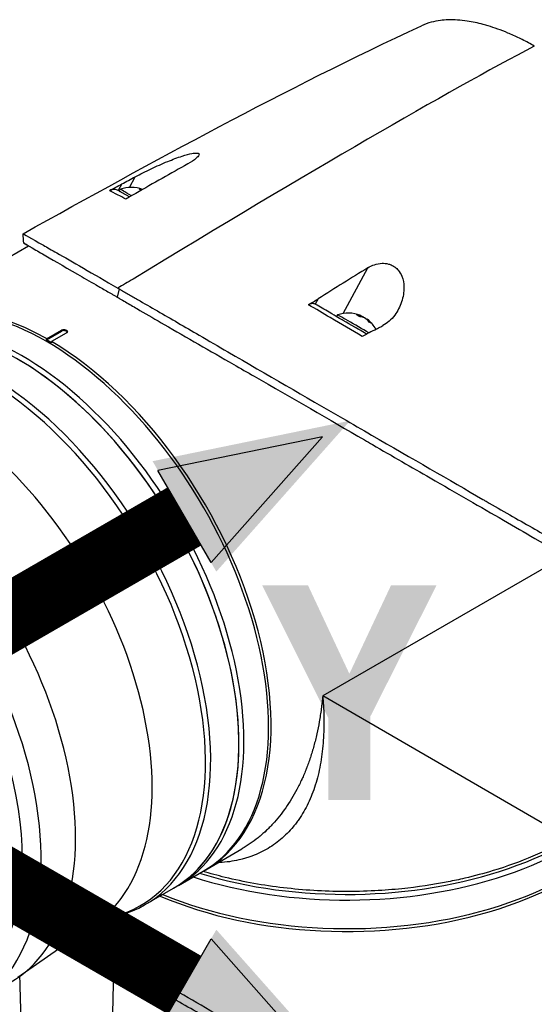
# Model space of a CAD drawing. Header units: millimetres. Extents: x 0 to 5219, y 0 to 2970.
# Tile 229 of 233: x 3314 to 3388, y 2442 to 2583. Entities that reach past the tile are written whole.
import ezdxf

# ---------------------------------------------------------------- set-up
doc = ezdxf.new("R2010")
doc.units = ezdxf.units.MM
doc.header["$LTSCALE"] = 0.2
doc.layers.add('01_Object Line', color=4, linetype='Continuous')
doc.layers.add('07_Special Line2', color=76, linetype='Continuous')
doc.layers.add('14_Mark', color=7, linetype='Continuous', true_color=0xe03c31)
doc.styles.add('Rainbow-5.0 Style', font='malgunsl.ttf')

# ---------------------------------------------------------------- blocks, each defined once
blk = doc.blocks.new('A$Cc6976730')
for p, q in [((-140.45, 1249.55), (-139.61, 1251.08)), ((-141.53, 1250.05), (-142.04, 1249.11)), ((-141.9, 1249.03), (-141.75, 1249.29)), ((-141.23, 1248.02), (-141.23, 1248.02)), ((-174.45, 1229.95), (-154.9, 1241.21)), ((-109.86, 1231.53), (-106.33, 1238.05)), ((-141.93, 1235.05), (-142.19, 1233.87)), ((-113.42, 1233.62), (-113.84, 1232.84)), ((-110.78, 1231.07), (-110.63, 1231.33)), ((-107.4, 1231.04), (-107.3, 1231.21)), ((-106.95, 1230.97), (-106.94, 1231)), ((-106.46, 1230.65), (-106.42, 1230.71)), ((-152.31, 1227.92), (-150.19, 1229.14)), ((-152.31, 1227.76), (-150.19, 1228.98)), ((-149.48, 1228.73), (-151.6, 1227.51)), ((-150.19, 1229.14), (-150.19, 1228.98)), ((-152.31, 1227.76), (-152.31, 1227.92)), ((-151.6, 1227.35), (-152.31, 1227.76)), ((-151.6, 1227.51), (-151.6, 1227.35)), ((-78.17, 1196.79), (-112.78, 1176.84)), ((-77.57, 1156.43), (-112.78, 1176.84)), ((-129.52, 1151.97), (-124.35, 1154.95)), ((-124.35, 1154.95), (-124.35, 1154.95)), ((-133.41, 1149.73), (-129.88, 1151.76)), ((-138.18, 1146.98), (-134.12, 1149.32)), ((-133.41, 1149.73), (-134.12, 1149.32)), ((-143.52, 1145.09), (-142.86, 1145.23)), ((-145.24, 1144.32), (-156.43, 1136.53)), ((-142.85, 1138.56), (-141.95, 1139.37))]:
    blk.add_line(p, q)
for centre, start, end in [((-140.22, 1245.04), 68.7315, 109.7268), ((-109.11, 1227.07), 67.8839, 109.7268), ((-109.11, 1227.07), 29.1568, 51.9128)]:
    blk.add_arc(centre, 4.52, start, end)
for centre, major_axis, ratio, start_param, end_param in [((-325.73, 1105.37), (-258.82, -170.61), 0.034017, 3.468568, 3.88946), ((-252.9, 1172.04), (171.03, 105.6), 0.038528, 0.762969, 0.822768), ((-138.76, 1247.56), (-2.99, 1.73), 0.000837, 5.191743, 6.283185), ((-140.94, 1245.46), (2.15, 3.7), 0.816496, 6.273223, 6.36942), ((-140.48, 1245.18), (2.25, 3.9), 0.57735, 0.154104, 0.326676), ((-138.91, 1247.3), (-2.99, 1.73), 0.000837, 5.840389, 6.356248), ((-325.92, 1112.27), (-256.7, -166.55), 0.068169, 3.869053, 3.869055), ((-219.41, 1154.39), (-160.92, -109.7), 0.040357, 3.906097, 3.966231), ((-152.34, 1190.75), (22.47, -38.99), 0.577941, 0, 3.141593), ((-731.12, -413.58), (-1925.71, -1882.09), 0.351223, 4.087111, 4.088237), ((-155.88, 1188.72), (22.47, -38.99), 0.577941, 0, 3.141593), ((-155.88, 1188.72), (22.47, -38.99), 0.577941, 0, 3.141593), ((-151.99, 1190.96), (-22.47, 38.99), 0.577941, 5.509411, 6.29103), ((-156.59, 1188.31), (22.47, -38.99), 0.577941, 0, 3.141593), ((-107.65, 1229.6), (-2.99, 1.73), 0.000837, 4.193659, 6.283185), ((-109.83, 1227.49), (2.15, 3.7), 0.816496, 6.199849, 6.36942), ((-109.36, 1227.22), (2.25, 3.9), 0.57735, 0.079529, 0.326676), ((-108.85, 1226.92), (2.25, 3.9), 0.57735, 0.079529, 0.326676), ((-109.29, 1227.18), (2.26, 3.9), 0.816496, 0.082003, 0.114044), ((-108.93, 1226.97), (2.26, 3.9), 0.816496, 0.082003, 0.196956), ((-109.36, 1227.22), (2.25, 3.9), 0.57735, 6.169141, 6.201607), ((-109.29, 1227.18), (2.26, 3.9), 0.816496, 5.956934, 6.20408), ((-160.64, 1185.97), (-22.47, 38.99), 0.577941, 2.950675, 6.474103), ((-107.8, 1229.34), (2.99, -1.73), 0.000837, 1.156911, 1.676064), ((-108.93, 1226.97), (2.26, 3.9), 0.816496, 5.956934, 6.20408), ((-108.08, 1226.48), (2.14, 3.71), 0.57735, 6.197375, 6.366946), ((-161.22, 1185.64), (22.36, -38.8), 0.577941, 6.092268, 9.615696), ((-149.84, 1228.78), (0.5, 0), 0.576758, 0.284055, 2.356706), ((-151.99, 1190.96), (22.47, -38.99), 0.577941, 6.275341, 8.628781), ((-156.59, 1188.31), (22.47, -38.99), 0.577941, 0, 2.345596), ((-179.98, 1174.83), (22.47, -38.99), 0.577941, 0, 3.141593), ((-184.92, 1171.99), (22.47, -38.99), 0.577941, 5.496249, 10.211715), ((-168.19, 1181.63), (21.88, -37.98), 0.577941, 0.049542, 2.107139), ((-109.39, 1173.58), (45, -0.04), 0.576758, 4.203656, 6.283185), ((-109.39, 1173.58), (45, -0.04), 0.576758, 4.203656, 6.283185), ((-109.39, 1174.39), (45, -0.04), 0.576758, 4.226856, 6.283185), ((-109.39, 1174.39), (45, -0.04), 0.576758, 4.226856, 6.283185), ((-109.39, 1169.08), (45, -0.04), 0.576758, 4.078384, 6.291054), ((-109.39, 1169.49), (45, -0.04), 0.576758, 4.089644, 6.283185), ((-119.09, 1157.59), (2, 0), 0.576758, 0.280237, 0.28025), ((2298.06, 1713.71), (2115.33, 1666.14), 0.733341, 2.575973, 2.577099), ((-121.74, 1362.55), (18.88, 309.71), 0.034121, 2.393594, 2.814486)]:
    blk.add_ellipse(centre, major_axis=major_axis, ratio=ratio, start_param=start_param, end_param=end_param)
blk.add_ellipse((-186.28, 1171.2), major_axis=(21.5, -37.31), ratio=0.577941)
for points, knots in [([(-82.49, 1269.76), (-83.04, 1270.09), (-83.62, 1270.4), (-84.21, 1270.69), (-84.75, 1270.97), (-85.32, 1271.23), (-85.89, 1271.48), (-86.01, 1271.53), (-86.13, 1271.59), (-86.26, 1271.64), (-87.27, 1272.06), (-88.21, 1272.4), (-89.1, 1272.66), (-89.33, 1272.73), (-89.56, 1272.8), (-89.79, 1272.86), (-90.58, 1273.07), (-91.35, 1273.23), (-92.09, 1273.34), (-93.05, 1273.49), (-93.96, 1273.55), (-94.82, 1273.52), (-95.2, 1273.51), (-95.57, 1273.48), (-95.93, 1273.43), (-96.39, 1273.38), (-96.82, 1273.29), (-97.24, 1273.19), (-97.74, 1273.05), (-98.21, 1272.88), (-98.65, 1272.68)], [0, 0, 0, 0, 0.0293646, 0.0293646, 0.0293646, 0.0566154, 0.0566154, 0.0566154, 0.0625, 0.0625, 0.0625, 0.1118856, 0.1118856, 0.1118856, 0.125, 0.125, 0.125, 0.1687706, 0.1687706, 0.1687706, 0.2250488, 0.2250488, 0.2250488, 0.25, 0.25, 0.25, 0.2807426, 0.2807426, 0.2807426, 0.3182021, 0.3182021, 0.3182021, 0.3182021]), ([(-139.61, 1251.08), (-138.92, 1251.45), (-138.13, 1251.84), (-136.57, 1252.58), (-135.76, 1252.94), (-134.28, 1253.55), (-133.57, 1253.82), (-132.36, 1254.21), (-131.88, 1254.34), (-131.27, 1254.45), (-131.06, 1254.48), (-130.78, 1254.47), (-130.68, 1254.46), (-130.55, 1254.41), (-130.51, 1254.38), (-130.46, 1254.29), (-130.47, 1254.23), (-130.56, 1254.02), (-130.72, 1253.86), (-131.2, 1253.46), (-131.59, 1253.2), (-132.09, 1252.92)], [-1.596737, -1.596737, -1.596737, -1.596737, -1.33399, -1.33399, -1.081083, -1.081083, -0.864266, -0.864266, -0.684891, -0.684891, -0.576042, -0.576042, -0.504751, -0.504751, -0.44002, -0.44002, -0.35801, -0.35801, -0.205711, -0.205711, -0.000001, -0.000001, -0.000001, -0.000001]), ([(-141.53, 1250.05), (-141.21, 1250.22), (-140.89, 1250.39), (-140.25, 1250.74), (-139.93, 1250.91), (-139.61, 1251.08)], [0.000001, 0.000001, 0.000001, 0.000001, 0.1240778, 0.1240778, 0.2481545, 0.2481545, 0.2481545, 0.2481545]), ([(-143.27, 1249.11), (-143, 1249.26), (-142.68, 1249.43), (-142.12, 1249.73), (-141.82, 1249.9), (-141.53, 1250.05)], [-0.2166132, -0.2166132, -0.2166132, -0.2166132, -0.1116759, -0.1116759, 0, 0, 0, 0]), ([(-142.04, 1249.11), (-142.13, 1249.16), (-142.22, 1249.2), (-142.42, 1249.26), (-142.52, 1249.27), (-142.72, 1249.27), (-142.82, 1249.26), (-143.04, 1249.22), (-143.16, 1249.18), (-143.27, 1249.11)], [0, 0, 0, 0, 0.0418122, 0.0418122, 0.0838512, 0.0838512, 0.1206552, 0.1206552, 0.1655812, 0.1655812, 0.1655812, 0.1655812]), ([(-140.97, 1247.88), (-141.38, 1248.1), (-141.73, 1248.29), (-142.05, 1248.46), (-142.58, 1248.74), (-142.99, 1248.96), (-143.29, 1249.11)], [0, 0, 0, 0, 0.371058, 0.371058, 0.371058, 1, 1, 1, 1]), ([(-140.43, 1248.19), (-140.45, 1248.2), (-140.61, 1248.29), (-140.89, 1248.45), (-141.25, 1248.66), (-141.57, 1248.84), (-141.83, 1248.99), (-141.97, 1249.07), (-142.04, 1249.11)], [0.1452833, 0.1452833, 0.1452833, 0.1452833, 0.1599465, 0.3192865, 0.4782574, 0.6370733, 0.7959248, 0.9549793, 0.9549793, 0.9549793, 0.9549793]), ([(-139.54, 1248.7), (-139.78, 1248.56), (-140.03, 1248.42), (-140.49, 1248.16), (-140.75, 1248.01), (-140.97, 1247.88)], [-0.1913085, -0.1913085, -0.1913085, -0.1913085, -0.0940503, -0.0940503, 0, 0, 0, 0]), ([(-155.68, 1242.94), (-155.68, 1242.95), (-154.52, 1242.28), (-152.22, 1240.98), (-151.58, 1240.62), (-149.77, 1239.59), (-148.5, 1238.85), (-145.57, 1237.16), (-143.93, 1236.2), (-142.12, 1235.16)], [6.864255, 6.864255, 6.864255, 6.864255, 8.314738, 8.314738, 8.772171, 8.772171, 9.455351, 9.455351, 10.137965, 10.137965, 10.137965, 10.137965]), ([(-154.91, 1241.21), (-155.15, 1241.35), (-155.33, 1241.45), (-155.81, 1241.73), (-155.37, 1241.49), (-153.57, 1240.44), (-153.26, 1240.26), (-151.7, 1239.35), (-150.01, 1238.38), (-147.04, 1236.66), (-146.16, 1236.15), (-144.73, 1235.33), (-144.24, 1235.04), (-143.48, 1234.61), (-143.23, 1234.46), (-142.84, 1234.24), (-142.71, 1234.17), (-142.52, 1234.05), (-142.45, 1234.02), (-142.35, 1233.96), (-142.32, 1233.94), (-142.25, 1233.9), (-142.22, 1233.88), (-142.19, 1233.87)], [0.273661, 0.273661, 0.273661, 0.273661, 0.3201527, 0.3201527, 0.4871586, 0.4871586, 0.516686, 0.516686, 0.6197489, 0.6197489, 0.6590143, 0.6590143, 0.678683, 0.678683, 0.6884419, 0.6884419, 0.6932923, 0.6932923, 0.6957089, 0.6957089, 0.6969153, 0.6969153, 0.6983201, 0.6983201, 0.6983201, 0.6983201]), ([(-106.33, 1238.05), (-106.04, 1238.23), (-105.72, 1238.39), (-105.03, 1238.62), (-104.67, 1238.69), (-103.99, 1238.71), (-103.68, 1238.68), (-103.19, 1238.55), (-103.01, 1238.49), (-102.69, 1238.32), (-102.55, 1238.24), (-102.25, 1238.01), (-102.11, 1237.87), (-101.75, 1237.46), (-101.58, 1237.16), (-101.26, 1236.39), (-101.16, 1235.85), (-101.14, 1234.59), (-101.26, 1233.87), (-101.73, 1232.49), (-102.06, 1231.85), (-102.96, 1230.64), (-103.54, 1230.12), (-104.16, 1229.8)], [-1.636051, -1.636051, -1.636051, -1.636051, -1.487609, -1.487609, -1.342627, -1.342627, -1.229751, -1.229751, -1.162071, -1.162071, -1.103238, -1.103238, -1.031704, -1.031704, -0.907622, -0.907622, -0.714138, -0.714138, -0.48257, -0.48257, -0.258591, -0.258591, -0.000001, -0.000001, -0.000001, -0.000001]), ([(-141.93, 1235.05), (-141.95, 1235.06), (-141.99, 1235.08), (-142.06, 1235.12), (-142.09, 1235.14), (-142.12, 1235.16)], [-0.02987732, -0.02987732, -0.02987732, -0.02987732, -0.01373724, -0.01373724, 0, 0, 0, 0]), ([(-142.19, 1233.87), (-142.17, 1233.85), (-142.13, 1233.83), (-142.06, 1233.79), (-142.03, 1233.77), (-141.94, 1233.72), (-141.87, 1233.68), (-141.68, 1233.57), (-141.55, 1233.49), (-141.15, 1233.26), (-140.89, 1233.1), (-140.07, 1232.63), (-139.52, 1232.3), (-137.82, 1231.32), (-136.65, 1230.64), (-132.27, 1228.11), (-128.9, 1226.17), (-124.54, 1223.67), (-123.56, 1223.11), (-117.15, 1219.44), (-111.81, 1216.33), (-106.43, 1213.22), (-106.04, 1213), (-102.79, 1211.12), (-100.03, 1209.52), (-93.64, 1205.84), (-90.12, 1203.82), (-85.35, 1201.07), (-83.85, 1200.2), (-80.2, 1198.05), (-78.74, 1197.14), (-78.46, 1196.96)], [0.000047, 0.000047, 0.000047, 0.000047, 0.011008, 0.011008, 0.020393, 0.020393, 0.039197, 0.039197, 0.07693, 0.07693, 0.152825, 0.152825, 0.305669, 0.305669, 0.610232, 0.610232, 1.419716, 1.419716, 1.651889, 1.651889, 2.978842, 2.978842, 3.080675, 3.080675, 3.850394, 3.850394, 4.95171, 4.95171, 5.489352, 5.489352, 6.333255, 6.333255, 6.333255, 6.333255]), ([(-141.93, 1235.05), (-141.91, 1235.04), (-141.88, 1235.02), (-141.82, 1234.99), (-141.79, 1234.97), (-141.71, 1234.92), (-141.66, 1234.89), (-141.5, 1234.8), (-141.39, 1234.74), (-141.06, 1234.55), (-140.84, 1234.42), (-140.18, 1234.04), (-139.73, 1233.78), (-138.35, 1232.99), (-137.41, 1232.44), (-134.52, 1230.78), (-132.51, 1229.61), (-129.11, 1227.64), (-127.73, 1226.83), (-120.82, 1222.82), (-115.23, 1219.59), (-108.54, 1215.73), (-107.15, 1214.93), (-100.01, 1210.81), (-94.63, 1207.71), (-89.68, 1204.83), (-89.54, 1204.75), (-87.08, 1203.33), (-84.88, 1202.08), (-81.79, 1200.33), (-80.79, 1199.77), (-78.51, 1198.44), (-77.58, 1197.87), (-77.11, 1197.59)], [0.000001, 0.000001, 0.000001, 0.000001, 0.009162, 0.009162, 0.016971, 0.016971, 0.03259, 0.03259, 0.063827, 0.063827, 0.126304, 0.126304, 0.251265, 0.251265, 0.50133, 0.50133, 1.002, 1.002, 1.335959, 1.335959, 2.67129, 2.67129, 3.030313, 3.030313, 4.543873, 4.543873, 4.592411, 4.592411, 5.347172, 5.347172, 5.723633, 5.723633, 6.247668, 6.247668, 6.247668, 6.247668]), ([(-114.81, 1232.77), (-114.59, 1232.9), (-114.33, 1233.06), (-113.89, 1233.33), (-113.65, 1233.48), (-113.42, 1233.62)], [-0.1934752, -0.1934752, -0.1934752, -0.1934752, -0.0983779, -0.0983779, 0, 0, 0, 0]), ([(-113.84, 1232.84), (-113.91, 1232.88), (-113.98, 1232.9), (-114.13, 1232.94), (-114.2, 1232.94), (-114.37, 1232.94), (-114.46, 1232.92), (-114.64, 1232.86), (-114.72, 1232.82), (-114.81, 1232.77)], [0, 0, 0, 0, 0.0382217, 0.0382217, 0.0766364, 0.0766364, 0.116027, 0.116027, 0.1530194, 0.1530194, 0.1530194, 0.1530194]), ([(-107.11, 1228.23), (-108.62, 1229.12), (-110.14, 1230.02), (-111.69, 1230.93), (-112.72, 1231.54), (-113.77, 1232.16), (-114.81, 1232.77)], [0, 0, 0, 0, 0.5977799, 0.5977799, 0.5977799, 0.9999999, 0.9999999, 0.9999999, 0.9999999]), ([(-106.47, 1228.58), (-107.59, 1229.23), (-108.73, 1229.88), (-109.87, 1230.54), (-110.17, 1230.72), (-110.84, 1231.1), (-111.85, 1231.69), (-112.52, 1232.07), (-113.18, 1232.46), (-113.84, 1232.84)], [0.0697236, 0.0697236, 0.0697236, 0.0697236, 0.5, 0.5, 0.5, 0.75, 0.75, 0.75, 1, 1, 1, 1]), ([(-105.38, 1229.16), (-105.18, 1229.27), (-104.97, 1229.37), (-104.57, 1229.58), (-104.36, 1229.69), (-104.16, 1229.8)], [-0.1686475, -0.1686475, -0.1686475, -0.1686475, -0.0843243, -0.0843243, -0.000001, -0.000001, -0.000001, -0.000001]), ([(-150.19, 1229.14), (-150.14, 1229.17), (-150.09, 1229.19), (-149.97, 1229.22), (-149.9, 1229.23), (-149.77, 1229.23), (-149.71, 1229.22), (-149.58, 1229.19), (-149.53, 1229.17), (-149.48, 1229.14), (-149.47, 1229.14), (-149.47, 1229.14), (-149.45, 1229.13), (-149.44, 1229.12), (-149.42, 1229.1), (-149.4, 1229.08), (-149.37, 1229.04), (-149.35, 1229.02), (-149.33, 1228.95), (-149.33, 1228.91), (-149.36, 1228.84), (-149.39, 1228.8), (-149.44, 1228.77), (-149.45, 1228.76), (-149.46, 1228.75), (-149.47, 1228.74), (-149.48, 1228.74), (-149.48, 1228.74), (-149.48, 1228.73)], [0, 0, 0, 0, 0.0188345, 0.0188345, 0.037669, 0.037669, 0.0565035, 0.0565035, 0.075338, 0.075338, 0.075338, 0.0783529, 0.0783529, 0.0827718, 0.0827718, 0.0915429, 0.0915429, 0.1065629, 0.1065629, 0.1255913, 0.1255913, 0.1453761, 0.1453761, 0.15038, 0.15038, 0.1535133, 0.1535133, 0.1540347, 0.1540347, 0.1540347, 0.1540347]), ([(-105.38, 1229.16), (-105.7, 1228.99), (-106.04, 1228.82), (-106.59, 1228.51), (-106.87, 1228.36), (-107.11, 1228.23)], [-0.2324123, -0.2324123, -0.2324123, -0.2324123, -0.1008984, -0.1008984, -0.0000209, -0.0000209, -0.0000209, -0.0000209]), ([(-112.78, 1176.84), (-112.77, 1176.7), (-112.74, 1176.4), (-112.7, 1175.81), (-112.64, 1174.79), (-112.6, 1173.36), (-112.62, 1171.69), (-112.71, 1170.06), (-112.87, 1168.48), (-113.11, 1166.95), (-113.43, 1165.48), (-113.96, 1163.6), (-114.81, 1161.43), (-115.81, 1159.69), (-116.58, 1158.62), (-117.13, 1157.94), (-117.85, 1157.14), (-118.79, 1156.28), (-119.79, 1155.51), (-120.86, 1154.84), (-121.99, 1154.27), (-123, 1153.87), (-123.83, 1153.61), (-124.69, 1153.37), (-125.79, 1153.15), (-126.9, 1153.02), (-127.57, 1152.98), (-127.77, 1152.98)], [-0.00005585, -0.00005585, -0.00005585, -0.00005585, 0.00051707, 0.00109, 0.00223584, 0.00452754, 0.00681923, 0.00911093, 0.01140263, 0.01369432, 0.01598602, 0.01827771, 0.0228611, 0.02744449, 0.02859034, 0.02973619, 0.03202788, 0.03431958, 0.03661127, 0.03890297, 0.04119466, 0.04348636, 0.04463221, 0.04577806, 0.04806975, 0.05036145, 0.05138219, 0.05138219, 0.05138219, 0.05138219]), ([(-112.78, 1176.84), (-112.79, 1176.69), (-112.81, 1176.53), (-112.82, 1176.37), (-112.84, 1176.21), (-112.86, 1176.05), (-112.87, 1175.9), (-112.91, 1175.58), (-112.95, 1175.27), (-112.99, 1174.96), (-113.03, 1174.66), (-113.07, 1174.35), (-113.12, 1174.05), (-113.16, 1173.74), (-113.21, 1173.44), (-113.27, 1173.14), (-113.37, 1172.54), (-113.49, 1171.95), (-113.62, 1171.38), (-113.75, 1170.8), (-113.9, 1170.23), (-114.05, 1169.67), (-114.2, 1169.11), (-114.37, 1168.56), (-114.55, 1168.02), (-114.55, 1168.01), (-114.55, 1168.01), (-114.55, 1168.01), (-114.73, 1167.47), (-114.92, 1166.94), (-115.12, 1166.43), (-115.12, 1166.42), (-115.12, 1166.42), (-115.13, 1166.42), (-115.23, 1166.16), (-115.33, 1165.9), (-115.44, 1165.65), (-115.44, 1165.65), (-115.44, 1165.65), (-115.44, 1165.64), (-115.55, 1165.39), (-115.65, 1165.15), (-115.76, 1164.9), (-115.77, 1164.9), (-115.77, 1164.9), (-115.77, 1164.89), (-115.99, 1164.4), (-116.23, 1163.93), (-116.47, 1163.46), (-116.47, 1163.46), (-116.47, 1163.46), (-116.48, 1163.45), (-116.72, 1162.99), (-116.98, 1162.54), (-117.24, 1162.11), (-117.24, 1162.1), (-117.24, 1162.1), (-117.25, 1162.1), (-117.51, 1161.66), (-117.79, 1161.24), (-118.07, 1160.83), (-118.07, 1160.83), (-118.08, 1160.82), (-118.08, 1160.82), (-118.37, 1160.41), (-118.66, 1160.01), (-118.97, 1159.62), (-119.28, 1159.24), (-119.59, 1158.88), (-119.92, 1158.52), (-119.92, 1158.52), (-119.92, 1158.52), (-119.93, 1158.51), (-120.09, 1158.33), (-120.26, 1158.16), (-120.43, 1157.99), (-120.6, 1157.82), (-120.77, 1157.65), (-120.94, 1157.49), (-120.94, 1157.49), (-120.94, 1157.49), (-120.95, 1157.48), (-121.12, 1157.32), (-121.29, 1157.16), (-121.47, 1157.01), (-121.47, 1157.01), (-121.48, 1157), (-121.48, 1157), (-121.65, 1156.85), (-121.83, 1156.7), (-122.01, 1156.55), (-122.02, 1156.55), (-122.02, 1156.55), (-122.02, 1156.55), (-122.39, 1156.25), (-122.76, 1155.97), (-123.14, 1155.71), (-123.52, 1155.45), (-123.91, 1155.2), (-124.3, 1154.98), (-124.31, 1154.97), (-124.31, 1154.97), (-124.31, 1154.97), (-124.33, 1154.96), (-124.34, 1154.95), (-124.35, 1154.95)], [-0.00005797, -0.00005797, -0.00005797, -0.00005797, 0.00049405, 0.00049405, 0.00049405, 0.00104607, 0.00104607, 0.00104607, 0.0021501, 0.0021501, 0.0021501, 0.00325414, 0.00325414, 0.00325414, 0.00435817, 0.00435817, 0.00435817, 0.00656624, 0.00656624, 0.00656624, 0.00877431, 0.00877431, 0.00877431, 0.01098238, 0.01098238, 0.01098238, 0.01099361, 0.01099361, 0.01099361, 0.01319044, 0.01319044, 0.01319044, 0.01320357, 0.01320357, 0.01320357, 0.01429448, 0.01429448, 0.01429448, 0.01430847, 0.01430847, 0.01430847, 0.01539851, 0.01539851, 0.01539851, 0.01541335, 0.01541335, 0.01541335, 0.01760658, 0.01760658, 0.01760658, 0.01762291, 0.01762291, 0.01762291, 0.01981465, 0.01981465, 0.01981465, 0.01983223, 0.01983223, 0.01983223, 0.02202272, 0.02202272, 0.02202272, 0.02204132, 0.02204132, 0.02204132, 0.02425053, 0.02425053, 0.02425053, 0.02643885, 0.02643885, 0.02643885, 0.02645881, 0.02645881, 0.02645881, 0.02756281, 0.02756281, 0.02756281, 0.02864692, 0.02864692, 0.02864692, 0.02866725, 0.02866725, 0.02866725, 0.02975095, 0.02975095, 0.02975095, 0.02977133, 0.02977133, 0.02977133, 0.03085499, 0.03085499, 0.03085499, 0.03087541, 0.03087541, 0.03087541, 0.03308346, 0.03308346, 0.03308346, 0.03527112, 0.03527112, 0.03527112, 0.03529119, 0.03529119, 0.03529119, 0.03536431, 0.03536431, 0.03536431, 0.03536431]), ([(-77.57, 1156.43), (-77.58, 1156.42), (-77.59, 1156.42), (-79.19, 1155.5), (-80.89, 1154.66), (-84.5, 1153.12), (-86.4, 1152.44), (-89.71, 1151.43), (-91.06, 1151.07), (-93.24, 1150.56), (-94.03, 1150.39), (-97, 1149.81), (-99.2, 1149.48), (-102.72, 1149.12), (-104.01, 1149.02), (-106.76, 1148.88), (-108.22, 1148.84), (-111.14, 1148.85), (-112.6, 1148.9), (-115.51, 1149.08), (-116.95, 1149.21), (-119.82, 1149.55), (-121.23, 1149.76), (-124.02, 1150.25), (-125.4, 1150.54), (-127.83, 1151.13), (-128.9, 1151.42), (-129.94, 1151.73)], [-0.005485, -0.005485, -0.005485, -0.005485, 0, 0, 0.672232, 0.672232, 1.344501, 1.344501, 1.792512, 1.792512, 2.048534, 2.048534, 2.731437, 2.731437, 3.121573, 3.121573, 3.559727, 3.559727, 3.997928, 3.997928, 4.436084, 4.436084, 4.874274, 4.874274, 5.31242, 5.31242, 5.66525, 5.66525, 5.66525, 5.66525]), ([(-145.24, 1144.32), (-145.13, 1144.4), (-145, 1144.48), (-144.74, 1144.63), (-144.61, 1144.7), (-144.35, 1144.82), (-144.22, 1144.87), (-143.98, 1144.96), (-143.87, 1145), (-143.67, 1145.06), (-143.59, 1145.08), (-143.52, 1145.09)], [3.8779616, 3.8779616, 3.8779616, 3.8779616, 3.9260536, 3.9260536, 3.9741455, 3.9741455, 4.0222374, 4.0222374, 4.0703293, 4.0703293, 4.1184213, 4.1184213, 4.1184213, 4.1184213]), ([(-141.95, 1139.37), (-141.98, 1139.38), (-142.01, 1139.4), (-142.08, 1139.44), (-142.11, 1139.46), (-142.2, 1139.52), (-142.27, 1139.55), (-142.46, 1139.67), (-142.58, 1139.74), (-142.96, 1139.96), (-143.21, 1140.11), (-143.94, 1140.54), (-144.42, 1140.82), (-145.81, 1141.62), (-146.67, 1142.12), (-147.52, 1142.61), (-147.57, 1142.64), (-147.62, 1142.66)], [0.0000473, 0.0000473, 0.0000473, 0.0000473, 0.0110084, 0.0110084, 0.0203933, 0.0203933, 0.039197, 0.039197, 0.0769304, 0.0769304, 0.152825, 0.152825, 0.3056694, 0.3056694, 0.6102316, 0.6102316, 0.62933, 0.62933, 0.62933, 0.62933]), ([(-142.85, 1138.56), (-142.87, 1138.57), (-142.9, 1138.58), (-142.95, 1138.62), (-142.98, 1138.63), (-143.06, 1138.68), (-143.11, 1138.71), (-143.27, 1138.8), (-143.37, 1138.86), (-143.69, 1139.04), (-143.89, 1139.16), (-144.5, 1139.51), (-144.9, 1139.74), (-146.06, 1140.41), (-146.8, 1140.83), (-147.91, 1141.47), (-148.31, 1141.7), (-148.69, 1141.92)], [0.000001, 0.000001, 0.000001, 0.000001, 0.0091616, 0.0091616, 0.0169709, 0.0169709, 0.0325896, 0.0325896, 0.0638273, 0.0638273, 0.1263043, 0.1263043, 0.2512646, 0.2512646, 0.5013302, 0.5013302, 0.6489899, 0.6489899, 0.6489899, 0.6489899]), ([(-77.92, 1102.34), (-77.94, 1102.35), (-78, 1102.38), (-78.14, 1102.46), (-78.19, 1102.49), (-78.36, 1102.58), (-78.47, 1102.64), (-78.81, 1102.82), (-79.04, 1102.95), (-79.73, 1103.33), (-80.2, 1103.59), (-81.63, 1104.4), (-82.62, 1104.97), (-85.69, 1106.74), (-87.89, 1108.03), (-95.73, 1112.6), (-101.3, 1115.83), (-111.46, 1121.73), (-116.8, 1124.8), (-123.16, 1128.5), (-124.14, 1129.07), (-128.52, 1131.62), (-131.91, 1133.57), (-136.32, 1136.12), (-137.51, 1136.81), (-139.23, 1137.8), (-139.8, 1138.13), (-140.62, 1138.61), (-140.89, 1138.76), (-141.3, 1138.99), (-141.43, 1139.07), (-141.63, 1139.18), (-141.69, 1139.22), (-141.79, 1139.28), (-141.82, 1139.29), (-141.89, 1139.33), (-141.92, 1139.35), (-141.95, 1139.37)], [0.0003975, 0.0003975, 0.0003975, 0.0003975, 0.0037334, 0.0037334, 0.0059736, 0.0059736, 0.0104554, 0.0104554, 0.0194241, 0.0194241, 0.0373842, 0.0373842, 0.0734232, 0.0734232, 0.1463793, 0.1463793, 0.3201527, 0.3201527, 0.4871586, 0.4871586, 0.516686, 0.516686, 0.6197489, 0.6197489, 0.6590143, 0.6590143, 0.678683, 0.678683, 0.6884419, 0.6884419, 0.6932923, 0.6932923, 0.6957089, 0.6957089, 0.6969153, 0.6969153, 0.6983201, 0.6983201, 0.6983201, 0.6983201]), ([(-142.85, 1138.56), (-142.82, 1138.54), (-142.79, 1138.52), (-142.72, 1138.48), (-142.69, 1138.46), (-142.65, 1138.44)], [-0.02987732, -0.02987732, -0.02987732, -0.02987732, -0.01373724, -0.01373724, 0, 0, 0, 0]), ([(-62.9, 1092.26), (-62.9, 1092.25), (-63.24, 1092.43), (-64.04, 1092.89), (-64.86, 1093.4), (-68, 1095.26), (-69.9, 1096.35), (-74.1, 1098.79), (-75.83, 1099.84), (-77.87, 1100.98), (-79.23, 1101.7), (-82.68, 1103.71), (-84.2, 1104.62), (-89.78, 1107.91), (-93.39, 1109.97), (-97.48, 1112.34), (-98.96, 1113.2), (-103.34, 1115.73), (-106.34, 1117.47), (-115.61, 1122.83), (-121.25, 1126.1), (-127.54, 1129.72), (-129.01, 1130.56), (-132.63, 1132.64), (-134.78, 1133.88), (-138.89, 1136.26), (-140.84, 1137.4), (-142.65, 1138.44)], [1.917495, 1.917495, 1.917495, 1.917495, 2.453917, 2.453917, 3.119268, 3.119268, 3.710855, 3.710855, 4.236876, 4.236876, 4.642605, 4.642605, 4.934699, 4.934699, 5.667174, 5.667174, 6.066186, 6.066186, 6.818123, 6.818123, 8.314738, 8.314738, 8.772171, 8.772171, 9.455351, 9.455351, 10.137965, 10.137965, 10.137965, 10.137965]), ([(-153.64, 1082.03), (-155.2, 1099.88), (-155.7, 1117.63), (-156.1, 1135.78), (-156.11, 1136.26), (-156.12, 1136.75)], [0, 0, 0, 0, 6.09063, 6.09063, 6.25757, 6.25757, 6.25757, 6.25757])]:
    blk.add_open_spline(points, degree=3, knots=knots)
for points in [[(-155.68, 1242.94), (-137.03, 1253.27), (-118.28, 1263.56), (-98.65, 1272.68)], [(-143.29, 1249.11), (-143.28, 1249.11), (-143.28, 1249.11), (-143.27, 1249.11)], [(-155.56, 1241.59), (-155.6, 1242.04), (-155.64, 1242.49), (-155.68, 1242.94)]]:
    blk.add_open_spline(points, degree=3)
blk = doc.blocks.new('A$C36afca62')
at = {"layer": '07_Special Line2'}
blk.add_hatch(color=256, dxfattribs=at).paths.add_polyline_path([(51.084, 29.494), (33.418, 25.878), (39.12, 16.002)])
at = {"layer": '14_Mark'}
blk.add_hatch(color=256, dxfattribs=at).paths.add_polyline_path([(51.084, -29.494), (39.12, -16.002), (33.418, -25.878)])
at = {"layer": '07_Special Line2'}
for p, q in [((48.615, 28.068), (33.893, 25.055)), ((38.645, 16.825), (48.615, 28.068)), ((38.645, 16.825), (33.893, 25.055))]:
    blk.add_line(p, q, dxfattribs=at)
at = {"layer": '07_Special Line2', "const_width": 6}
blk.add_lwpolyline([(36.269, 20.94), (0, 0)], dxfattribs=at)
at = {"layer": '14_Mark'}
for p in [(33.893, -25.055), (48.615, -28.068)]:
    blk.add_line(p, (38.645, -16.825), dxfattribs=at)
at = {"layer": '14_Mark', "const_width": 6}
blk.add_lwpolyline([(36.269, -20.94), (0, 0)], dxfattribs=at)
at = {"layer": '07_Special Line2', "insert": (43.221, 5.18), "char_height": 19.2, "attachment_point": 4, "style": 'Rainbow-5.0 Style'}
blk.add_mtext('{\\fMalgun Gothic Semilight|b1|i0|c129|p50;Y}', dxfattribs=at)

msp = doc.modelspace()

# ---------------------------------------------------------------- block references
at = {"xscale": 1.6, "yscale": 1.6, "zscale": 1.6}
msp.add_blockref('A$C36afca62', (3279.913, 2478.583), dxfattribs=at)
at = {"layer": '01_Object Line'}
msp.add_blockref('A$Cc6976730', (3470.513, 1309.589), dxfattribs=at)

doc.saveas('drawing.dxf')
